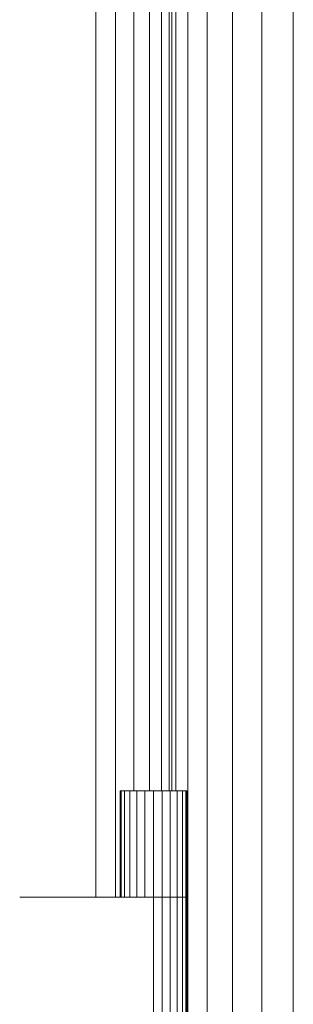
# Model space of a CAD drawing. Header units: millimetres. Extents: x -121 to 21670, y 1231 to 39176.
# Tile 11 of 72: x 7346 to 7436, y 34670 to 34995. Entities that reach past the tile are written whole.
import ezdxf

# ---------------------------------------------------------------- set-up
doc = ezdxf.new("R2010")
doc.units = ezdxf.units.MM
doc.layers.add('M-EQPM-____-OTLN', color=50, linetype='Continuous', lineweight=20)

# ---------------------------------------------------------------- blocks, each defined once
blk = doc.blocks.new('Прямая форма - V line-612018-В_Этаж 02_Канализация')
at = {"layer": 'M-EQPM-____-OTLN', "color": 253}
for p, q in [((-375, 173), (-375, 649.26)), ((-368.53, 648.84), (-368.53, 173)), ((-362.5, 648.44), (-362.5, 208)), ((-357.32, 648.1), (-357.32, 208)), ((-353.35, 647.84), (-353.35, 208)), ((-350.85, 647.68), (-350.85, 208)), ((-350, 647.62), (-350, 208)), ((-348.64, 208), (-348.64, 647.53)), ((-344.64, -647.27), (-344.64, 647.27)), ((-338.28, -646.85), (-338.28, 646.85)), ((-330, -646.31), (-330, 646.31)), ((-320.35, -645.68), (-320.35, 645.68)), ((-310, 645), (-310, 0)), ((-310, -645), (-310, 645)), ((-367, 208), (-366.63, 208)), ((-367, 173), (-367, 208)), ((-366.63, 208), (-365.53, 208)), ((-366.63, 173), (-366.63, 208)), ((-365.53, 208), (-363.78, 208)), ((-365.53, 173), (-365.53, 208)), ((-363.78, 208), (-361.5, 208)), ((-363.78, 173), (-363.78, 208)), ((-361.5, 208), (-358.85, 208)), ((-361.5, 173), (-361.5, 208)), ((-358.85, 208), (-356, 208)), ((-358.85, 173), (-358.85, 208)), ((-356, 208), (-353.15, 208)), ((-356, 173), (-356, 208)), ((-353.15, 208), (-350.5, 208)), ((-353.15, 173), (-353.15, 208)), ((-350.5, 208), (-348.22, 208)), ((-350.5, 173), (-350.5, 208)), ((-348.22, 208), (-346.47, 208)), ((-348.22, 173), (-348.22, 208)), ((-346.47, 208), (-345.37, 208)), ((-346.47, 173), (-346.47, 208)), ((-345.37, 208), (-345, 208)), ((-345.37, 173), (-345.37, 208)), ((-345, 173), (-345, 208)), ((-400, 173), (-356, 173)), ((-353.15, 173), (-356, 173)), ((-356, 173), (-353.15, 173)), ((-356, 120), (-356, 173)), ((-350.5, 173), (-353.15, 173)), ((-353.15, 173), (-350.5, 173)), ((-353.15, 120), (-353.15, 173)), ((-348.22, 173), (-350.5, 173)), ((-350.5, 173), (-348.22, 173)), ((-350.5, 120), (-350.5, 173)), ((-346.47, 173), (-348.22, 173)), ((-348.22, 173), (-346.47, 173)), ((-348.22, 120), (-348.22, 173)), ((-345.37, 173), (-346.47, 173)), ((-346.47, 173), (-345.37, 173)), ((-346.47, 120), (-346.47, 173)), ((-345, 173), (-345.37, 173)), ((-345.37, 173), (-345, 173)), ((-345.37, 120), (-345.37, 173)), ((-345, 120), (-345, 173))]:
    blk.add_line(p, q, dxfattribs=at)
blk = doc.blocks.new('Прямая форма - FU - 055-612019-В_Этаж 02_Канализация')
blk.add_blockref('Прямая форма - V line-612018-В_Этаж 02_Канализация', (0, 0))
blk = doc.blocks.new('V line_ifc_RVT-1-В_Этаж 02_Канализация')
at = {"layer": 'M-EQPM-____-OTLN', "color": 253, "lineweight": 20}
blk.add_blockref('Прямая форма - FU - 055-612019-В_Этаж 02_Канализация', (27823.24, 34532.63), dxfattribs=at)

msp = doc.modelspace()

# ---------------------------------------------------------------- block references
at = {"lineweight": 9}
msp.add_blockref('V line_ifc_RVT-1-В_Этаж 02_Канализация', (-20077.1477, 0), dxfattribs=at)

doc.saveas('drawing.dxf')
